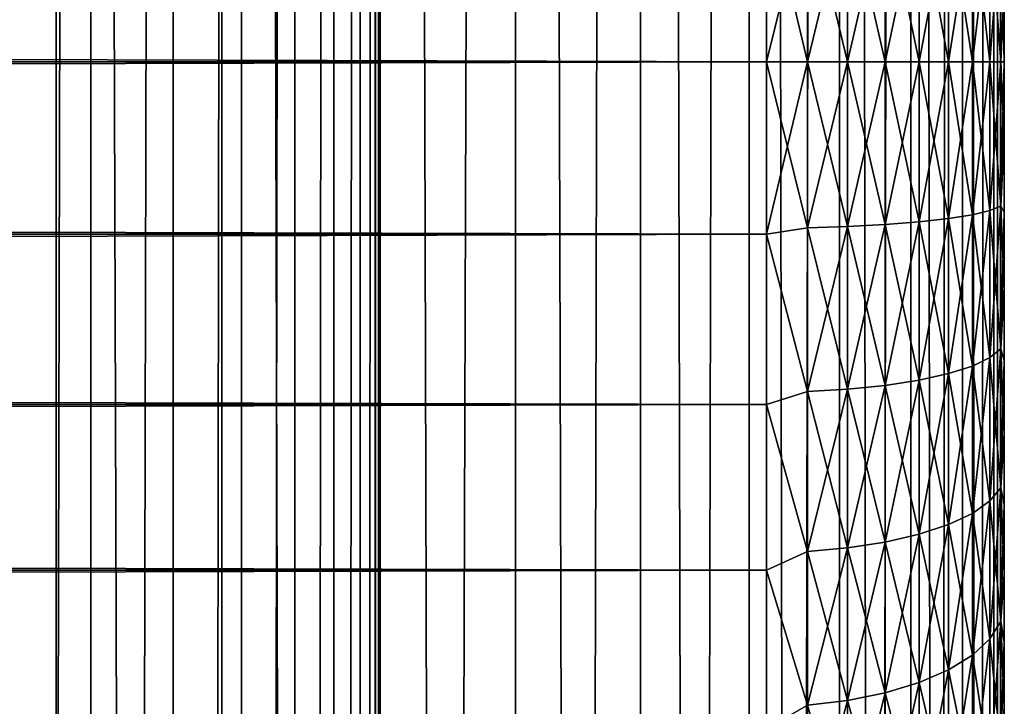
# Model space of a CAD drawing. Extents: x -265 to 265, y 0 to 427.
# Tile 228 of 256: x 257 to 265, y 267 to 273. Entities that reach past the tile are written whole.
import ezdxf

# ---------------------------------------------------------------- set-up
doc = ezdxf.new("R2010")
doc.units = 0
doc.header["$LTSCALE"] = 65.185185
for name, color, linetype in [('11', 7, 'CONTINUOUS'), ('12', 7, 'CONTINUOUS'), ('15', 7, 'CONTINUOUS'), ('16', 7, 'CONTINUOUS'), ('71', 7, 'CONTINUOUS'), ('72', 7, 'CONTINUOUS'), ('9', 7, 'CONTINUOUS')]:
    doc.layers.add(name, color=color, linetype=linetype)

msp = doc.modelspace()

# ---------------------------------------------------------------- linework, layer by layer
at = {"layer": '11', "color": 7, "linetype": 'CONTINUOUS'}
for points in [[(-263, 273.9512, 39.9155), (-263, 272.5, 40), (263, 273.9512, 39.9155), (-263, 273.9512, 39.9155)], [(263, 273.9512, 39.9155), (-263, 272.5, 40), (263, 272.5, 40), (263, 273.9512, 39.9155)], [(-263, 272.5, 15), (-263, 273.9512, 15.0845), (263, 272.5, 15), (-263, 272.5, 15)], [(263, 272.5, 15), (-263, 273.9512, 15.0845), (263, 273.9512, 15.0845), (263, 272.5, 15)]]:
    msp.add_3dface(points, dxfattribs=at)
at = {"layer": '12', "color": 7, "linetype": 'CONTINUOUS'}
for points in [[(263, 272.5, 40), (-263, 272.5, 40), (-263, 271.0488, 39.9155), (263, 272.5, 40)], [(-263, 272.5, 15), (263, 272.5, 15), (263, 271.0488, 15.0845), (-263, 272.5, 15)], [(-263, 271.0488, 15.0845), (-263, 272.5, 15), (263, 271.0488, 15.0845), (-263, 271.0488, 15.0845)], [(263, 272.5, 40), (-263, 271.0488, 39.9155), (263, 271.0488, 39.9155), (263, 272.5, 40)], [(-263, 269.6173, 15.3369), (-263, 271.0488, 15.0845), (263, 269.6173, 15.3369), (-263, 269.6173, 15.3369)], [(263, 269.6173, 15.3369), (-263, 271.0488, 15.0845), (263, 271.0488, 15.0845), (263, 269.6173, 15.3369)], [(-263, 271.0488, 39.9155), (-263, 269.6173, 39.6631), (263, 271.0488, 39.9155), (-263, 271.0488, 39.9155)], [(263, 271.0488, 39.9155), (-263, 269.6173, 39.6631), (263, 269.6173, 39.6631), (263, 271.0488, 39.9155)], [(-263, 268.2247, 15.7538), (-263, 269.6173, 15.3369), (263, 268.2247, 15.7538), (-263, 268.2247, 15.7538)], [(263, 268.2247, 15.7538), (-263, 269.6173, 15.3369), (263, 269.6173, 15.3369), (263, 268.2247, 15.7538)], [(-263, 269.6173, 39.6631), (-263, 268.2247, 39.2462), (263, 269.6173, 39.6631), (-263, 269.6173, 39.6631)], [(263, 269.6173, 39.6631), (-263, 268.2247, 39.2462), (263, 268.2247, 39.2462), (263, 269.6173, 39.6631)], [(-263, 266.89, 16.3296), (-263, 268.2247, 15.7538), (263, 266.89, 16.3296), (-263, 266.89, 16.3296)], [(263, 266.89, 16.3296), (-263, 268.2247, 15.7538), (263, 268.2247, 15.7538), (263, 266.89, 16.3296)], [(-263, 268.2247, 39.2462), (-263, 266.89, 38.6704), (263, 268.2247, 39.2462), (-263, 268.2247, 39.2462)], [(263, 268.2247, 39.2462), (-263, 266.89, 38.6704), (263, 266.89, 38.6704), (263, 268.2247, 39.2462)]]:
    msp.add_3dface(points, dxfattribs=at)
at = {"layer": '15', "color": 7, "linetype": 'CONTINUOUS'}
for points in [[(263, 272.5, 15), (263, 273.9512, 15.0845), (263.3449, 272.5, 15.03), (263, 272.5, 15)], [(263.3449, 272.5, 15.03), (263, 273.9512, 15.0845), (263.3449, 273.8962, 15.1084), (263.3449, 272.5, 15.03)], [(263, 273.9512, 39.9155), (263, 272.5, 40), (263.3449, 273.8962, 39.8916), (263, 273.9512, 39.9155)], [(263, 272.5, 40), (263.3449, 272.5, 39.97), (263.3449, 273.8962, 39.8916), (263, 272.5, 40)], [(263.6821, 272.5, 15.1199), (263.3449, 272.5, 15.03), (263.3449, 273.8962, 15.1084), (263.6821, 272.5, 15.1199)], [(263.6821, 273.8861, 15.1977), (263.6821, 272.5, 15.1199), (263.3449, 273.8962, 15.1084), (263.6821, 273.8861, 15.1977)], [(263.3449, 272.5, 39.97), (263.6821, 273.8861, 39.8023), (263.3449, 273.8962, 39.8916), (263.3449, 272.5, 39.97)], [(263.3449, 272.5, 39.97), (263.6821, 272.5, 39.8801), (263.6821, 273.8861, 39.8023), (263.3449, 272.5, 39.97)], [(263.9985, 272.5, 15.2671), (263.6821, 272.5, 15.1199), (263.6821, 273.8861, 15.1977), (263.9985, 272.5, 15.2671)], [(263.9985, 273.8697, 15.344), (263.9985, 272.5, 15.2671), (263.6821, 273.8861, 15.1977), (263.9985, 273.8697, 15.344)], [(263.6821, 272.5, 39.8801), (263.9985, 273.8697, 39.656), (263.6821, 273.8861, 39.8023), (263.6821, 272.5, 39.8801)], [(263.6821, 272.5, 39.8801), (263.9985, 272.5, 39.7329), (263.9985, 273.8697, 39.656), (263.6821, 272.5, 39.8801)], [(264.2845, 272.5, 15.467), (263.9985, 272.5, 15.2671), (263.9985, 273.8697, 15.344), (264.2845, 272.5, 15.467)], [(264.2845, 273.8473, 15.5427), (264.2845, 272.5, 15.467), (263.9985, 273.8697, 15.344), (264.2845, 273.8473, 15.5427)], [(263.9985, 272.5, 39.7329), (264.2845, 273.8473, 39.4573), (263.9985, 273.8697, 39.656), (263.9985, 272.5, 39.7329)], [(263.9985, 272.5, 39.7329), (264.2845, 272.5, 39.533), (264.2845, 273.8473, 39.4573), (263.9985, 272.5, 39.7329)], [(264.5314, 272.5, 15.7136), (264.2845, 272.5, 15.467), (264.2845, 273.8473, 15.5427), (264.5314, 272.5, 15.7136)], [(264.5314, 273.8197, 15.7877), (264.5314, 272.5, 15.7136), (264.2845, 273.8473, 15.5427), (264.5314, 273.8197, 15.7877)], [(264.2845, 272.5, 39.533), (264.5314, 273.8197, 39.2123), (264.2845, 273.8473, 39.4573), (264.2845, 272.5, 39.533)], [(264.2845, 272.5, 39.533), (264.5314, 272.5, 39.2864), (264.5314, 273.8197, 39.2123), (264.2845, 272.5, 39.533)], [(264.7317, 272.5, 15.9994), (264.5314, 272.5, 15.7136), (264.5314, 273.8197, 15.7877), (264.7317, 272.5, 15.9994)], [(264.7317, 273.7877, 16.0717), (264.7317, 272.5, 15.9994), (264.5314, 273.8197, 15.7877), (264.7317, 273.7877, 16.0717)], [(264.5314, 272.5, 39.2864), (264.7317, 273.7877, 38.9283), (264.5314, 273.8197, 39.2123), (264.5314, 272.5, 39.2864)], [(264.5314, 272.5, 39.2864), (264.7317, 272.5, 39.0006), (264.7317, 273.7877, 38.9283), (264.5314, 272.5, 39.2864)], [(264.8793, 272.5, 16.3156), (264.7317, 272.5, 15.9994), (264.7317, 273.7877, 16.0717), (264.8793, 272.5, 16.3156)], [(264.8793, 273.7523, 16.386), (264.8793, 272.5, 16.3156), (264.7317, 273.7877, 16.0717), (264.8793, 273.7523, 16.386)], [(264.7317, 272.5, 39.0006), (264.8793, 273.7523, 38.614), (264.7317, 273.7877, 38.9283), (264.7317, 272.5, 39.0006)], [(264.7317, 272.5, 39.0006), (264.8793, 272.5, 38.6844), (264.8793, 273.7523, 38.614), (264.7317, 272.5, 39.0006)], [(264.9696, 272.5, 16.6527), (264.8793, 272.5, 16.3156), (264.8793, 273.7523, 16.386), (264.9696, 272.5, 16.6527)], [(264.9696, 273.7145, 16.7209), (264.9696, 272.5, 16.6527), (264.8793, 273.7523, 16.386), (264.9696, 273.7145, 16.7209)], [(264.8793, 272.5, 38.6844), (264.9696, 273.7145, 38.2791), (264.8793, 273.7523, 38.614), (264.8793, 272.5, 38.6844)], [(264.8793, 272.5, 38.6844), (264.9696, 272.5, 38.3473), (264.9696, 273.7145, 38.2791), (264.8793, 272.5, 38.6844)], [(264.9696, 272.5, 38.3473), (265, 273.1339, 37.9808), (264.9696, 273.7145, 38.2791), (264.9696, 272.5, 38.3473)], [(265, 273.1339, 17.0192), (265, 272.5, 17), (264.9696, 273.7145, 16.7209), (265, 273.1339, 17.0192)], [(265, 272.5, 17), (264.9696, 272.5, 16.6527), (264.9696, 273.7145, 16.7209), (265, 272.5, 17)], [(265, 272.5, 38), (265, 273.1339, 37.9808), (264.9696, 272.5, 38.3473), (265, 272.5, 38)]]:
    msp.add_3dface(points, dxfattribs=at)
at = {"layer": '16', "color": 7, "linetype": 'CONTINUOUS'}
for points in [[(263, 271.0488, 15.0845), (263, 272.5, 15), (263.3449, 271.1038, 15.1084), (263, 271.0488, 15.0845)], [(263, 272.5, 15), (263.3449, 272.5, 15.03), (263.3449, 271.1038, 15.1084), (263, 272.5, 15)], [(263, 272.5, 40), (263, 271.0488, 39.9155), (263.3449, 272.5, 39.97), (263, 272.5, 40)], [(263, 271.0488, 39.9155), (263.3449, 271.1038, 39.8916), (263.3449, 272.5, 39.97), (263, 271.0488, 39.9155)], [(263.6821, 272.5, 15.1199), (263.6821, 271.1139, 15.1977), (263.3449, 272.5, 15.03), (263.6821, 272.5, 15.1199)], [(263.3449, 272.5, 15.03), (263.6821, 271.1139, 15.1977), (263.3449, 271.1038, 15.1084), (263.3449, 272.5, 15.03)], [(263.6821, 271.1139, 39.8023), (263.6821, 272.5, 39.8801), (263.3449, 271.1038, 39.8916), (263.6821, 271.1139, 39.8023)], [(263.3449, 271.1038, 39.8916), (263.6821, 272.5, 39.8801), (263.3449, 272.5, 39.97), (263.3449, 271.1038, 39.8916)], [(263.9985, 272.5, 15.2671), (263.9985, 271.1303, 15.344), (263.6821, 272.5, 15.1199), (263.9985, 272.5, 15.2671)], [(263.6821, 272.5, 15.1199), (263.9985, 271.1303, 15.344), (263.6821, 271.1139, 15.1977), (263.6821, 272.5, 15.1199)], [(263.9985, 271.1303, 39.656), (263.9985, 272.5, 39.7329), (263.6821, 271.1139, 39.8023), (263.9985, 271.1303, 39.656)], [(263.6821, 271.1139, 39.8023), (263.9985, 272.5, 39.7329), (263.6821, 272.5, 39.8801), (263.6821, 271.1139, 39.8023)], [(264.2845, 272.5, 15.467), (264.2845, 271.1527, 15.5427), (263.9985, 272.5, 15.2671), (264.2845, 272.5, 15.467)], [(263.9985, 272.5, 15.2671), (264.2845, 271.1527, 15.5427), (263.9985, 271.1303, 15.344), (263.9985, 272.5, 15.2671)], [(264.2845, 271.1527, 39.4573), (264.2845, 272.5, 39.533), (263.9985, 271.1303, 39.656), (264.2845, 271.1527, 39.4573)], [(263.9985, 271.1303, 39.656), (264.2845, 272.5, 39.533), (263.9985, 272.5, 39.7329), (263.9985, 271.1303, 39.656)], [(264.5314, 272.5, 15.7136), (264.5314, 271.1803, 15.7877), (264.2845, 272.5, 15.467), (264.5314, 272.5, 15.7136)], [(264.2845, 272.5, 15.467), (264.5314, 271.1803, 15.7877), (264.2845, 271.1527, 15.5427), (264.2845, 272.5, 15.467)], [(264.5314, 271.1803, 39.2123), (264.5314, 272.5, 39.2864), (264.2845, 271.1527, 39.4573), (264.5314, 271.1803, 39.2123)], [(264.2845, 271.1527, 39.4573), (264.5314, 272.5, 39.2864), (264.2845, 272.5, 39.533), (264.2845, 271.1527, 39.4573)], [(264.7317, 272.5, 15.9994), (264.7317, 271.2123, 16.0717), (264.5314, 272.5, 15.7136), (264.7317, 272.5, 15.9994)], [(264.5314, 272.5, 15.7136), (264.7317, 271.2123, 16.0717), (264.5314, 271.1803, 15.7877), (264.5314, 272.5, 15.7136)], [(264.7317, 271.2123, 38.9283), (264.7317, 272.5, 39.0006), (264.5314, 271.1803, 39.2123), (264.7317, 271.2123, 38.9283)], [(264.5314, 271.1803, 39.2123), (264.7317, 272.5, 39.0006), (264.5314, 272.5, 39.2864), (264.5314, 271.1803, 39.2123)], [(264.8793, 272.5, 16.3156), (264.8793, 271.2477, 16.386), (264.7317, 272.5, 15.9994), (264.8793, 272.5, 16.3156)], [(264.7317, 272.5, 15.9994), (264.8793, 271.2477, 16.386), (264.7317, 271.2123, 16.0717), (264.7317, 272.5, 15.9994)], [(264.8793, 271.2477, 38.614), (264.8793, 272.5, 38.6844), (264.7317, 271.2123, 38.9283), (264.8793, 271.2477, 38.614)], [(264.7317, 271.2123, 38.9283), (264.8793, 272.5, 38.6844), (264.7317, 272.5, 39.0006), (264.7317, 271.2123, 38.9283)], [(264.9696, 272.5, 16.6527), (264.9696, 271.2855, 16.7209), (264.8793, 272.5, 16.3156), (264.9696, 272.5, 16.6527)], [(264.8793, 272.5, 16.3156), (264.9696, 271.2855, 16.7209), (264.8793, 271.2477, 16.386), (264.8793, 272.5, 16.3156)], [(264.9696, 271.2855, 38.2791), (264.9696, 272.5, 38.3473), (264.8793, 271.2477, 38.614), (264.9696, 271.2855, 38.2791)], [(264.8793, 271.2477, 38.614), (264.9696, 272.5, 38.3473), (264.8793, 272.5, 38.6844), (264.8793, 271.2477, 38.614)], [(265, 271.8661, 37.9808), (265, 272.5, 38), (264.9696, 271.2855, 38.2791), (265, 271.8661, 37.9808)], [(264.9696, 271.2855, 38.2791), (265, 272.5, 38), (264.9696, 272.5, 38.3473), (264.9696, 271.2855, 38.2791)], [(265, 272.5, 17), (265, 271.8661, 17.0192), (264.9696, 272.5, 16.6527), (265, 272.5, 17)], [(264.9696, 272.5, 16.6527), (265, 271.8661, 17.0192), (264.9696, 271.2855, 16.7209), (264.9696, 272.5, 16.6527)], [(265, 271.8661, 17.0192), (265, 271.2345, 17.0765), (264.9696, 271.2855, 16.7209), (265, 271.8661, 17.0192)], [(265, 271.2345, 37.9235), (265, 271.8661, 37.9808), (264.9696, 271.2855, 38.2791), (265, 271.2345, 37.9235)], [(264.7317, 271.2123, 16.0717), (264.7317, 269.9409, 16.2877), (264.5314, 271.1803, 15.7877), (264.7317, 271.2123, 16.0717)], [(264.7317, 269.9409, 38.7123), (264.7317, 271.2123, 38.9283), (264.5314, 269.8773, 38.9909), (264.7317, 269.9409, 38.7123)], [(264.5314, 269.8773, 38.9909), (264.7317, 271.2123, 38.9283), (264.5314, 271.1803, 39.2123), (264.5314, 269.8773, 38.9909)], [(264.8793, 271.2477, 16.386), (264.8793, 270.0112, 16.596), (264.7317, 271.2123, 16.0717), (264.8793, 271.2477, 16.386)], [(264.8793, 270.0112, 38.404), (264.8793, 271.2477, 38.614), (264.7317, 269.9409, 38.7123), (264.8793, 270.0112, 38.404)], [(264.7317, 269.9409, 38.7123), (264.8793, 271.2477, 38.614), (264.7317, 271.2123, 38.9283), (264.7317, 269.9409, 38.7123)], [(264.7317, 271.2123, 16.0717), (264.8793, 270.0112, 16.596), (264.7317, 269.9409, 16.2877), (264.7317, 271.2123, 16.0717)], [(264.9696, 271.2855, 16.7209), (264.9696, 270.0862, 16.9247), (264.8793, 271.2477, 16.386), (264.9696, 271.2855, 16.7209)], [(264.9696, 270.0862, 38.0753), (264.9696, 271.2855, 38.2791), (264.8793, 270.0112, 38.404), (264.9696, 270.0862, 38.0753)], [(264.8793, 270.0112, 38.404), (264.9696, 271.2855, 38.2791), (264.8793, 271.2477, 38.614), (264.8793, 270.0112, 38.404)], [(264.8793, 271.2477, 16.386), (264.9696, 270.0862, 16.9247), (264.8793, 270.0112, 16.596), (264.8793, 271.2477, 16.386)], [(265, 271.2345, 17.0765), (265, 270.6074, 17.172), (264.9696, 271.2855, 16.7209), (265, 271.2345, 17.0765)], [(264.9696, 271.2855, 16.7209), (265, 270.6074, 17.172), (264.9696, 270.0862, 16.9247), (264.9696, 271.2855, 16.7209)], [(264.9696, 270.0862, 38.0753), (265, 271.2345, 37.9235), (264.9696, 271.2855, 38.2791), (264.9696, 270.0862, 38.0753)], [(265, 270.6074, 37.828), (265, 271.2345, 37.9235), (264.9696, 270.0862, 38.0753), (265, 270.6074, 37.828)], [(263.9985, 271.1303, 15.344), (263.9985, 269.7779, 15.5738), (263.6821, 271.1139, 15.1977), (263.9985, 271.1303, 15.344)], [(263.9985, 269.7779, 39.4262), (263.9985, 271.1303, 39.656), (263.6821, 269.7452, 39.5697), (263.9985, 269.7779, 39.4262)], [(263.6821, 269.7452, 39.5697), (263.9985, 271.1303, 39.656), (263.6821, 271.1139, 39.8023), (263.6821, 269.7452, 39.5697)], [(264.2845, 271.1527, 15.5427), (264.2845, 269.8224, 15.7687), (263.9985, 271.1303, 15.344), (264.2845, 271.1527, 15.5427)], [(264.2845, 269.8224, 39.2313), (264.2845, 271.1527, 39.4573), (263.9985, 269.7779, 39.4262), (264.2845, 269.8224, 39.2313)], [(263.9985, 269.7779, 39.4262), (264.2845, 271.1527, 39.4573), (263.9985, 271.1303, 39.656), (263.9985, 269.7779, 39.4262)], [(263.9985, 271.1303, 15.344), (264.2845, 269.8224, 15.7687), (263.9985, 269.7779, 15.5738), (263.9985, 271.1303, 15.344)], [(264.5314, 271.1803, 15.7877), (264.5314, 269.8773, 16.0091), (264.2845, 271.1527, 15.5427), (264.5314, 271.1803, 15.7877)], [(264.5314, 269.8773, 38.9909), (264.5314, 271.1803, 39.2123), (264.2845, 269.8224, 39.2313), (264.5314, 269.8773, 38.9909)], [(264.2845, 269.8224, 39.2313), (264.5314, 271.1803, 39.2123), (264.2845, 271.1527, 39.4573), (264.2845, 269.8224, 39.2313)], [(264.2845, 271.1527, 15.5427), (264.5314, 269.8773, 16.0091), (264.2845, 269.8224, 15.7687), (264.2845, 271.1527, 15.5427)], [(264.5314, 271.1803, 15.7877), (264.7317, 269.9409, 16.2877), (264.5314, 269.8773, 16.0091), (264.5314, 271.1803, 15.7877)], [(263, 271.0488, 39.9155), (263.3449, 269.7252, 39.6574), (263.3449, 271.1038, 39.8916), (263, 271.0488, 39.9155)], [(263, 271.0488, 15.0845), (263.3449, 271.1038, 15.1084), (263.3449, 269.7252, 15.3426), (263, 271.0488, 15.0845)], [(263, 271.0488, 39.9155), (263, 269.6173, 39.6631), (263.3449, 269.7252, 39.6574), (263, 271.0488, 39.9155)], [(263, 269.6173, 15.3369), (263, 271.0488, 15.0845), (263.3449, 269.7252, 15.3426), (263, 269.6173, 15.3369)], [(263.6821, 271.1139, 15.1977), (263.6821, 269.7452, 15.4303), (263.3449, 271.1038, 15.1084), (263.6821, 271.1139, 15.1977)], [(263.6821, 269.7452, 39.5697), (263.6821, 271.1139, 39.8023), (263.3449, 269.7252, 39.6574), (263.6821, 269.7452, 39.5697)], [(263.3449, 269.7252, 39.6574), (263.6821, 271.1139, 39.8023), (263.3449, 271.1038, 39.8916), (263.3449, 269.7252, 39.6574)], [(263.3449, 271.1038, 15.1084), (263.6821, 269.7452, 15.4303), (263.3449, 269.7252, 15.3426), (263.3449, 271.1038, 15.1084)], [(263.6821, 271.1139, 15.1977), (263.9985, 269.7779, 15.5738), (263.6821, 269.7452, 15.4303), (263.6821, 271.1139, 15.1977)], [(265, 270.6074, 17.172), (265, 269.9873, 17.3051), (264.9696, 270.0862, 16.9247), (265, 270.6074, 17.172)], [(265, 269.9873, 37.6949), (265, 270.6074, 37.828), (264.9696, 270.0862, 38.0753), (265, 269.9873, 37.6949)], [(264.9696, 270.0862, 16.9247), (264.9696, 268.9174, 17.2614), (264.8793, 270.0112, 16.596), (264.9696, 270.0862, 16.9247)], [(264.9696, 268.9174, 37.7386), (264.9696, 270.0862, 38.0753), (264.8793, 268.806, 38.0567), (264.9696, 268.9174, 37.7386)], [(264.8793, 268.806, 38.0567), (264.9696, 270.0862, 38.0753), (264.8793, 270.0112, 38.404), (264.8793, 268.806, 38.0567)], [(265, 269.9873, 17.3051), (265, 269.3763, 17.4754), (264.9696, 270.0862, 16.9247), (265, 269.9873, 17.3051)], [(264.9696, 270.0862, 16.9247), (265, 269.3763, 17.4754), (264.9696, 268.9174, 17.2614), (264.9696, 270.0862, 16.9247)], [(264.9696, 268.9174, 37.7386), (265, 269.9873, 37.6949), (264.9696, 270.0862, 38.0753), (264.9696, 268.9174, 37.7386)], [(264.8793, 270.0112, 16.596), (264.8793, 268.806, 16.9433), (264.7317, 269.9409, 16.2877), (264.8793, 270.0112, 16.596)], [(264.8793, 268.806, 38.0567), (264.8793, 270.0112, 38.404), (264.7317, 268.7016, 38.3552), (264.8793, 268.806, 38.0567)], [(264.7317, 268.7016, 38.3552), (264.8793, 270.0112, 38.404), (264.7317, 269.9409, 38.7123), (264.7317, 268.7016, 38.3552)], [(264.8793, 270.0112, 16.596), (264.9696, 268.9174, 17.2614), (264.8793, 268.806, 16.9433), (264.8793, 270.0112, 16.596)], [(265, 269.3763, 37.5246), (265, 269.9873, 37.6949), (264.9696, 268.9174, 37.7386), (265, 269.3763, 37.5246)], [(264.7317, 269.9409, 16.2877), (264.7317, 268.7016, 16.6448), (264.5314, 269.8773, 16.0091), (264.7317, 269.9409, 16.2877)], [(264.7317, 268.7016, 38.3552), (264.7317, 269.9409, 38.7123), (264.5314, 268.6072, 38.625), (264.7317, 268.7016, 38.3552)], [(264.5314, 268.6072, 38.625), (264.7317, 269.9409, 38.7123), (264.5314, 269.8773, 38.9909), (264.5314, 268.6072, 38.625)], [(264.7317, 269.9409, 16.2877), (264.8793, 268.806, 16.9433), (264.7317, 268.7016, 16.6448), (264.7317, 269.9409, 16.2877)], [(264.2845, 269.8224, 15.7687), (264.2845, 268.5258, 16.1423), (263.9985, 269.7779, 15.5738), (264.2845, 269.8224, 15.7687)], [(264.2845, 268.5258, 38.8577), (264.2845, 269.8224, 39.2313), (263.9985, 268.4597, 39.0465), (264.2845, 268.5258, 38.8577)], [(263.9985, 268.4597, 39.0465), (264.2845, 269.8224, 39.2313), (263.9985, 269.7779, 39.4262), (263.9985, 268.4597, 39.0465)], [(264.5314, 269.8773, 16.0091), (264.5314, 268.6072, 16.375), (264.2845, 269.8224, 15.7687), (264.5314, 269.8773, 16.0091)], [(264.5314, 268.6072, 38.625), (264.5314, 269.8773, 38.9909), (264.2845, 268.5258, 38.8577), (264.5314, 268.6072, 38.625)], [(264.2845, 268.5258, 38.8577), (264.5314, 269.8773, 38.9909), (264.2845, 269.8224, 39.2313), (264.2845, 268.5258, 38.8577)], [(264.2845, 269.8224, 15.7687), (264.5314, 268.6072, 16.375), (264.2845, 268.5258, 16.1423), (264.2845, 269.8224, 15.7687)], [(264.5314, 269.8773, 16.0091), (264.7317, 268.7016, 16.6448), (264.5314, 268.6072, 16.375), (264.5314, 269.8773, 16.0091)], [(263, 269.6173, 39.6631), (263.3449, 268.3814, 39.2703), (263.3449, 269.7252, 39.6574), (263, 269.6173, 39.6631)], [(263, 269.6173, 15.3369), (263.3449, 269.7252, 15.3426), (263.3449, 268.3814, 15.7297), (263, 269.6173, 15.3369)], [(263.6821, 269.7452, 15.4303), (263.6821, 268.4111, 15.8146), (263.3449, 269.7252, 15.3426), (263.6821, 269.7452, 15.4303)], [(263.6821, 268.4111, 39.1854), (263.6821, 269.7452, 39.5697), (263.3449, 268.3814, 39.2703), (263.6821, 268.4111, 39.1854)], [(263.3449, 268.3814, 39.2703), (263.6821, 269.7452, 39.5697), (263.3449, 269.7252, 39.6574), (263.3449, 268.3814, 39.2703)], [(263.3449, 269.7252, 15.3426), (263.6821, 268.4111, 15.8146), (263.3449, 268.3814, 15.7297), (263.3449, 269.7252, 15.3426)], [(263.9985, 269.7779, 15.5738), (263.9985, 268.4597, 15.9535), (263.6821, 269.7452, 15.4303), (263.9985, 269.7779, 15.5738)], [(263.9985, 268.4597, 39.0465), (263.9985, 269.7779, 39.4262), (263.6821, 268.4111, 39.1854), (263.9985, 268.4597, 39.0465)], [(263.6821, 268.4111, 39.1854), (263.9985, 269.7779, 39.4262), (263.6821, 269.7452, 39.5697), (263.6821, 268.4111, 39.1854)], [(263.6821, 269.7452, 15.4303), (263.9985, 268.4597, 15.9535), (263.6821, 268.4111, 15.8146), (263.6821, 269.7452, 15.4303)], [(263.9985, 269.7779, 15.5738), (264.2845, 268.5258, 16.1423), (263.9985, 268.4597, 15.9535), (263.9985, 269.7779, 15.5738)], [(263, 269.6173, 39.6631), (263, 268.2247, 39.2462), (263.3449, 268.3814, 39.2703), (263, 269.6173, 39.6631)], [(263, 268.2247, 15.7538), (263, 269.6173, 15.3369), (263.3449, 268.3814, 15.7297), (263, 268.2247, 15.7538)], [(265, 269.3763, 17.4754), (265, 268.7767, 17.6823), (264.9696, 268.9174, 17.2614), (265, 269.3763, 17.4754)], [(265, 268.7767, 37.3177), (265, 269.3763, 37.5246), (264.9696, 268.9174, 37.7386), (265, 268.7767, 37.3177)], [(264.9696, 268.9174, 17.2614), (264.9696, 267.7935, 17.7269), (264.8793, 268.806, 16.9433), (264.9696, 268.9174, 17.2614)], [(264.9696, 267.7935, 37.2731), (264.9696, 268.9174, 37.7386), (264.8793, 267.6473, 37.5768), (264.9696, 267.7935, 37.2731)], [(264.8793, 267.6473, 37.5768), (264.9696, 268.9174, 37.7386), (264.8793, 268.806, 38.0567), (264.8793, 267.6473, 37.5768)], [(265, 268.7767, 17.6823), (265, 268.1907, 17.925), (264.9696, 268.9174, 17.2614), (265, 268.7767, 17.6823)], [(264.9696, 268.9174, 17.2614), (265, 268.1907, 17.925), (264.9696, 267.7935, 17.7269), (264.9696, 268.9174, 17.2614)], [(264.9696, 267.7935, 37.2731), (265, 268.7767, 37.3177), (264.9696, 268.9174, 37.7386), (264.9696, 267.7935, 37.2731)], [(264.8793, 268.806, 16.9433), (264.8793, 267.6473, 17.4232), (264.7317, 268.7016, 16.6448), (264.8793, 268.806, 16.9433)], [(264.8793, 267.6473, 37.5768), (264.8793, 268.806, 38.0567), (264.7317, 267.5101, 37.8617), (264.8793, 267.6473, 37.5768)], [(264.7317, 267.5101, 37.8617), (264.8793, 268.806, 38.0567), (264.7317, 268.7016, 38.3552), (264.7317, 267.5101, 37.8617)], [(264.8793, 268.806, 16.9433), (264.9696, 267.7935, 17.7269), (264.8793, 267.6473, 17.4232), (264.8793, 268.806, 16.9433)], [(265, 268.1907, 37.075), (265, 268.7767, 37.3177), (264.9696, 267.7935, 37.2731), (265, 268.1907, 37.075)], [(264.7317, 268.7016, 16.6448), (264.7317, 267.5101, 17.1383), (264.5314, 268.6072, 16.375), (264.7317, 268.7016, 16.6448)], [(264.7317, 267.5101, 37.8617), (264.7317, 268.7016, 38.3552), (264.5314, 267.3861, 38.1192), (264.7317, 267.5101, 37.8617)], [(264.5314, 267.3861, 38.1192), (264.7317, 268.7016, 38.3552), (264.5314, 268.6072, 38.625), (264.5314, 267.3861, 38.1192)], [(264.7317, 268.7016, 16.6448), (264.8793, 267.6473, 17.4232), (264.7317, 267.5101, 17.1383), (264.7317, 268.7016, 16.6448)], [(264.5314, 268.6072, 16.375), (264.5314, 267.3861, 16.8808), (264.2845, 268.5258, 16.1423), (264.5314, 268.6072, 16.375)], [(264.5314, 267.3861, 38.1192), (264.5314, 268.6072, 38.625), (264.2845, 267.2791, 38.3413), (264.5314, 267.3861, 38.1192)], [(264.2845, 267.2791, 38.3413), (264.5314, 268.6072, 38.625), (264.2845, 268.5258, 38.8577), (264.2845, 267.2791, 38.3413)], [(264.5314, 268.6072, 16.375), (264.7317, 267.5101, 17.1383), (264.5314, 267.3861, 16.8808), (264.5314, 268.6072, 16.375)], [(264.2845, 268.5258, 16.1423), (264.2845, 267.2791, 16.6587), (263.9985, 268.4597, 15.9535), (264.2845, 268.5258, 16.1423)], [(264.2845, 267.2791, 38.3413), (264.2845, 268.5258, 38.8577), (263.9985, 267.1923, 38.5215), (264.2845, 267.2791, 38.3413)], [(263.9985, 267.1923, 38.5215), (264.2845, 268.5258, 38.8577), (263.9985, 268.4597, 39.0465), (263.9985, 267.1923, 38.5215)], [(264.2845, 268.5258, 16.1423), (264.5314, 267.3861, 16.8808), (264.2845, 267.2791, 16.6587), (264.2845, 268.5258, 16.1423)], [(263.6821, 268.4111, 15.8146), (263.6821, 267.1285, 16.3459), (263.3449, 268.3814, 15.7297), (263.6821, 268.4111, 15.8146)], [(263.6821, 267.1285, 38.6541), (263.6821, 268.4111, 39.1854), (263.3449, 267.0895, 38.7351), (263.6821, 267.1285, 38.6541)], [(263.3449, 267.0895, 38.7351), (263.6821, 268.4111, 39.1854), (263.3449, 268.3814, 39.2703), (263.3449, 267.0895, 38.7351)], [(263.9985, 268.4597, 15.9535), (263.9985, 267.1923, 16.4785), (263.6821, 268.4111, 15.8146), (263.9985, 268.4597, 15.9535)], [(263.9985, 267.1923, 38.5215), (263.9985, 268.4597, 39.0465), (263.6821, 267.1285, 38.6541), (263.9985, 267.1923, 38.5215)], [(263.6821, 267.1285, 38.6541), (263.9985, 268.4597, 39.0465), (263.6821, 268.4111, 39.1854), (263.6821, 267.1285, 38.6541)], [(263.6821, 268.4111, 15.8146), (263.9985, 267.1923, 16.4785), (263.6821, 267.1285, 16.3459), (263.6821, 268.4111, 15.8146)], [(263.9985, 268.4597, 15.9535), (264.2845, 267.2791, 16.6587), (263.9985, 267.1923, 16.4785), (263.9985, 268.4597, 15.9535)], [(263, 268.2247, 39.2462), (263.3449, 267.0895, 38.7351), (263.3449, 268.3814, 39.2703), (263, 268.2247, 39.2462)], [(263, 268.2247, 15.7538), (263.3449, 268.3814, 15.7297), (263.3449, 267.0895, 16.2649), (263, 268.2247, 15.7538)], [(263.3449, 268.3814, 15.7297), (263.6821, 267.1285, 16.3459), (263.3449, 267.0895, 16.2649), (263.3449, 268.3814, 15.7297)], [(263, 268.2247, 39.2462), (263, 266.89, 38.6704), (263.3449, 267.0895, 38.7351), (263, 268.2247, 39.2462)], [(263, 266.89, 16.3296), (263, 268.2247, 15.7538), (263.3449, 267.0895, 16.2649), (263, 266.89, 16.3296)], [(265, 268.1907, 17.925), (265, 267.6205, 18.2027), (264.9696, 267.7935, 17.7269), (265, 268.1907, 17.925)], [(265, 267.6205, 36.7973), (265, 268.1907, 37.075), (264.9696, 267.7935, 37.2731), (265, 267.6205, 36.7973)], [(264.9696, 267.7935, 17.7269), (264.9696, 266.7289, 18.3153), (264.8793, 267.6473, 17.4232), (264.9696, 267.7935, 17.7269)], [(264.9696, 266.7289, 36.6847), (264.9696, 267.7935, 37.2731), (264.8793, 266.5496, 36.9701), (264.9696, 266.7289, 36.6847)], [(264.8793, 266.5496, 36.9701), (264.9696, 267.7935, 37.2731), (264.8793, 267.6473, 37.5768), (264.8793, 266.5496, 36.9701)], [(265, 267.6205, 18.2027), (265, 267.068, 18.5143), (264.9696, 267.7935, 17.7269), (265, 267.6205, 18.2027)], [(264.9696, 267.7935, 17.7269), (265, 267.068, 18.5143), (264.9696, 266.7289, 18.3153), (264.9696, 267.7935, 17.7269)], [(264.9696, 266.7289, 36.6847), (265, 267.6205, 36.7973), (264.9696, 267.7935, 37.2731), (264.9696, 266.7289, 36.6847)], [(264.8793, 267.6473, 17.4232), (264.8793, 266.5496, 18.0299), (264.7317, 267.5101, 17.1383), (264.8793, 267.6473, 17.4232)], [(264.8793, 266.5496, 36.9701), (264.8793, 267.6473, 37.5768), (264.7317, 266.3813, 37.2378), (264.8793, 266.5496, 36.9701)], [(264.7317, 266.3813, 37.2378), (264.8793, 267.6473, 37.5768), (264.7317, 267.5101, 37.8617), (264.7317, 266.3813, 37.2378)], [(264.8793, 267.6473, 17.4232), (264.9696, 266.7289, 18.3153), (264.8793, 266.5496, 18.0299), (264.8793, 267.6473, 17.4232)], [(265, 267.068, 36.4857), (265, 267.6205, 36.7973), (264.9696, 266.7289, 36.6847), (265, 267.068, 36.4857)], [(264.7317, 267.5101, 17.1383), (264.7317, 266.3813, 17.7622), (264.5314, 267.3861, 16.8808), (264.7317, 267.5101, 17.1383)], [(264.7317, 266.3813, 37.2378), (264.7317, 267.5101, 37.8617), (264.5314, 266.2293, 37.4798), (264.7317, 266.3813, 37.2378)], [(264.5314, 266.2293, 37.4798), (264.7317, 267.5101, 37.8617), (264.5314, 267.3861, 38.1192), (264.5314, 266.2293, 37.4798)], [(264.7317, 267.5101, 17.1383), (264.8793, 266.5496, 18.0299), (264.7317, 266.3813, 17.7622), (264.7317, 267.5101, 17.1383)], [(264.5314, 267.3861, 16.8808), (264.5314, 266.2293, 17.5202), (264.2845, 267.2791, 16.6587), (264.5314, 267.3861, 16.8808)], [(264.5314, 266.2293, 37.4798), (264.5314, 267.3861, 38.1192), (264.2845, 266.0981, 37.6886), (264.5314, 266.2293, 37.4798)], [(264.2845, 266.0981, 37.6886), (264.5314, 267.3861, 38.1192), (264.2845, 267.2791, 38.3413), (264.2845, 266.0981, 37.6886)], [(264.5314, 267.3861, 16.8808), (264.7317, 266.3813, 17.7622), (264.5314, 266.2293, 17.5202), (264.5314, 267.3861, 16.8808)], [(264.2845, 267.2791, 16.6587), (264.2845, 266.0981, 17.3114), (263.9985, 267.1923, 16.4785), (264.2845, 267.2791, 16.6587)], [(264.2845, 266.0981, 37.6886), (264.2845, 267.2791, 38.3413), (263.9985, 265.9917, 37.8579), (264.2845, 266.0981, 37.6886)], [(263.9985, 265.9917, 37.8579), (264.2845, 267.2791, 38.3413), (263.9985, 267.1923, 38.5215), (263.9985, 265.9917, 37.8579)], [(264.2845, 267.2791, 16.6587), (264.5314, 266.2293, 17.5202), (264.2845, 266.0981, 17.3114), (264.2845, 267.2791, 16.6587)], [(263.9985, 267.1923, 16.4785), (263.9985, 265.9917, 17.1421), (263.6821, 267.1285, 16.3459), (263.9985, 267.1923, 16.4785)], [(263.9985, 265.9917, 37.8579), (263.9985, 267.1923, 38.5215), (263.6821, 265.9134, 37.9825), (263.9985, 265.9917, 37.8579)], [(263.6821, 265.9134, 37.9825), (263.9985, 267.1923, 38.5215), (263.6821, 267.1285, 38.6541), (263.6821, 265.9134, 37.9825)], [(263.9985, 267.1923, 16.4785), (264.2845, 266.0981, 17.3114), (263.9985, 265.9917, 17.1421), (263.9985, 267.1923, 16.4785)], [(263, 266.89, 38.6704), (263.3449, 265.8655, 38.0587), (263.3449, 267.0895, 38.7351), (263, 266.89, 38.6704)], [(263, 266.89, 16.3296), (263.3449, 267.0895, 16.2649), (263.3449, 265.8655, 16.9413), (263, 266.89, 16.3296)], [(263.6821, 267.1285, 16.3459), (263.6821, 265.9134, 17.0175), (263.3449, 267.0895, 16.2649), (263.6821, 267.1285, 16.3459)], [(263.6821, 265.9134, 37.9825), (263.6821, 267.1285, 38.6541), (263.3449, 265.8655, 38.0587), (263.6821, 265.9134, 37.9825)], [(263.3449, 265.8655, 38.0587), (263.6821, 267.1285, 38.6541), (263.3449, 267.0895, 38.7351), (263.3449, 265.8655, 38.0587)], [(263.3449, 267.0895, 16.2649), (263.6821, 265.9134, 17.0175), (263.3449, 265.8655, 16.9413), (263.3449, 267.0895, 16.2649)], [(263.6821, 267.1285, 16.3459), (263.9985, 265.9917, 17.1421), (263.6821, 265.9134, 17.0175), (263.6821, 267.1285, 16.3459)]]:
    msp.add_3dface(points, dxfattribs=at)
at = {"layer": '71', "color": 7, "linetype": 'CONTINUOUS'}
for points in [[(255.5521, 1, 13.9347), (257.0261, 1, 13.2527), (255.5521, 419, 13.9347), (255.5521, 1, 13.9347)], [(255.5521, 419, 13.9347), (257.0261, 1, 13.2527), (257.0261, 419, 13.2527), (255.5521, 419, 13.9347)], [(257.0261, 1, 13.2527), (258.4178, 1, 12.4153), (257.0261, 419, 13.2527), (257.0261, 1, 13.2527)], [(257.0261, 419, 13.2527), (258.4178, 1, 12.4153), (258.4178, 419, 12.4153), (257.0261, 419, 13.2527)], [(258.4178, 1, 12.4153), (259.7108, 1, 11.4324), (258.4178, 419, 12.4153), (258.4178, 1, 12.4153)], [(258.4178, 419, 12.4153), (259.7108, 1, 11.4324), (259.7108, 419, 11.4324), (258.4178, 419, 12.4153)], [(259.7108, 1, 11.4324), (260.8899, 1, 10.3155), (259.7108, 419, 11.4324), (259.7108, 1, 11.4324)], [(259.7108, 419, 11.4324), (260.8899, 1, 10.3155), (260.8899, 419, 10.3155), (259.7108, 419, 11.4324)], [(260.8899, 1, 10.3155), (261.9414, 1, 9.0776), (260.8899, 419, 10.3155), (260.8899, 1, 10.3155)], [(260.8899, 419, 10.3155), (261.9414, 1, 9.0776), (261.9414, 419, 9.0776), (260.8899, 419, 10.3155)], [(261.9414, 1, 9.0776), (262.8529, 1, 7.7333), (261.9414, 419, 9.0776), (261.9414, 1, 9.0776)], [(261.9414, 419, 9.0776), (262.8529, 1, 7.7333), (262.8529, 419, 7.7333), (261.9414, 419, 9.0776)], [(262.8529, 1, 7.7333), (263.6136, 1, 6.2983), (262.8529, 419, 7.7333), (262.8529, 1, 7.7333)], [(262.8529, 419, 7.7333), (263.6136, 1, 6.2983), (263.6136, 419, 6.2983), (262.8529, 419, 7.7333)], [(263.6136, 1, 6.2983), (264.2148, 1, 4.7895), (263.6136, 419, 6.2983), (263.6136, 1, 6.2983)], [(263.6136, 419, 6.2983), (264.2148, 1, 4.7895), (264.2148, 419, 4.7895), (263.6136, 419, 6.2983)], [(264.2148, 1, 4.7895), (264.6493, 1, 3.2246), (264.2148, 419, 4.7895), (264.2148, 1, 4.7895)], [(264.2148, 419, 4.7895), (264.6493, 1, 3.2246), (264.6493, 419, 3.2246), (264.2148, 419, 4.7895)], [(264.6493, 1, 3.2246), (264.9121, 1, 1.6218), (264.6493, 419, 3.2246), (264.6493, 1, 3.2246)], [(264.6493, 419, 3.2246), (264.9121, 1, 1.6218), (264.9121, 419, 1.6218), (264.6493, 419, 3.2246)], [(264.9121, 1, 1.6218), (265, 1), (264.9121, 419, 1.6218), (264.9121, 1, 1.6218)], [(264.9121, 419, 1.6218), (265, 1), (265, 419), (264.9121, 419, 1.6218)]]:
    msp.add_3dface(points, dxfattribs=at)
at = {"layer": '72', "color": 7, "linetype": 'CONTINUOUS'}
for points in [[(260.8899, 419, -10.3155), (260.8899, 1, -10.3155), (259.75, 20, -11.399), (260.8899, 419, -10.3155)], [(259.75, 400, -11.399), (260.8899, 419, -10.3155), (259.75, 20, -11.399), (259.75, 400, -11.399)], [(261.9414, 1, -9.0776), (260.8899, 1, -10.3155), (261.9414, 419, -9.0776), (261.9414, 1, -9.0776)], [(261.9414, 419, -9.0776), (260.8899, 1, -10.3155), (260.8899, 419, -10.3155), (261.9414, 419, -9.0776)], [(262.8529, 1, -7.7333), (261.9414, 1, -9.0776), (262.8529, 419, -7.7333), (262.8529, 1, -7.7333)], [(262.8529, 419, -7.7333), (261.9414, 1, -9.0776), (261.9414, 419, -9.0776), (262.8529, 419, -7.7333)], [(263.6136, 1, -6.2983), (262.8529, 1, -7.7333), (263.6136, 419, -6.2983), (263.6136, 1, -6.2983)], [(263.6136, 419, -6.2983), (262.8529, 1, -7.7333), (262.8529, 419, -7.7333), (263.6136, 419, -6.2983)], [(264.2148, 1, -4.7895), (263.6136, 1, -6.2983), (264.2148, 419, -4.7895), (264.2148, 1, -4.7895)], [(264.2148, 419, -4.7895), (263.6136, 1, -6.2983), (263.6136, 419, -6.2983), (264.2148, 419, -4.7895)], [(264.6493, 1, -3.2246), (264.2148, 1, -4.7895), (264.6493, 419, -3.2246), (264.6493, 1, -3.2246)], [(264.6493, 419, -3.2246), (264.2148, 1, -4.7895), (264.2148, 419, -4.7895), (264.6493, 419, -3.2246)], [(264.9121, 1, -1.6218), (264.6493, 1, -3.2246), (264.9121, 419, -1.6218), (264.9121, 1, -1.6218)], [(264.9121, 419, -1.6218), (264.6493, 1, -3.2246), (264.6493, 419, -3.2246), (264.9121, 419, -1.6218)], [(265, 419), (265, 1), (264.9121, 1, -1.6218), (265, 419)], [(265, 419), (264.9121, 1, -1.6218), (264.9121, 419, -1.6218), (265, 419)], [(259.7088, 399.1048, -11.4341), (259.75, 400, -11.399), (259.7088, 20.8952, -11.4341), (259.7088, 399.1048, -11.4341)], [(259.7088, 20.8952, -11.4341), (259.75, 400, -11.399), (259.75, 20, -11.399), (259.7088, 20.8952, -11.4341)], [(259.5822, 398.199, -11.5404), (259.7088, 399.1048, -11.4341), (259.5822, 21.801, -11.5404), (259.5822, 398.199, -11.5404)], [(259.5822, 21.801, -11.5404), (259.7088, 399.1048, -11.4341), (259.7088, 20.8952, -11.4341), (259.5822, 21.801, -11.5404)], [(259.3615, 397.275, -11.7202), (259.5822, 398.199, -11.5404), (259.3614, 22.725, -11.7202), (259.3615, 397.275, -11.7202)], [(259.3614, 22.725, -11.7202), (259.5822, 398.199, -11.5404), (259.5822, 21.801, -11.5404), (259.3614, 22.725, -11.7202)], [(259.0334, 396.3313, -11.9749), (259.3615, 397.275, -11.7202), (259.0334, 23.6688, -11.9749), (259.0334, 396.3313, -11.9749)], [(259.0334, 23.6688, -11.9749), (259.3615, 397.275, -11.7202), (259.3614, 22.725, -11.7202), (259.0334, 23.6688, -11.9749)], [(258.5849, 395.3781, -12.3004), (259.0334, 396.3313, -11.9749), (258.5849, 24.6219, -12.3004), (258.5849, 395.3781, -12.3004)], [(258.5849, 24.6219, -12.3004), (259.0334, 396.3313, -11.9749), (259.0334, 23.6688, -11.9749), (258.5849, 24.6219, -12.3004)], [(258.0097, 394.4406, -12.6824), (258.5849, 395.3781, -12.3004), (258.0097, 25.5594, -12.6824), (258.0097, 394.4406, -12.6824)], [(258.0097, 25.5594, -12.6824), (258.5849, 395.3781, -12.3004), (258.5849, 24.6219, -12.3004), (258.0097, 25.5594, -12.6824)], [(257.3167, 393.5557, -13.0945), (258.0097, 394.4406, -12.6824), (257.3167, 26.4443, -13.0945), (257.3167, 393.5557, -13.0945)], [(257.3167, 26.4443, -13.0945), (258.0097, 394.4406, -12.6824), (258.0097, 25.5594, -12.6824), (257.3167, 26.4443, -13.0945)], [(256.5259, 392.756, -13.506), (257.3167, 393.5557, -13.0945), (256.5259, 27.244, -13.506), (256.5259, 392.756, -13.506)], [(256.5259, 27.244, -13.506), (257.3167, 393.5557, -13.0945), (257.3167, 26.4443, -13.0945), (256.5259, 27.244, -13.506)]]:
    msp.add_3dface(points, dxfattribs=at)
at = {"layer": '9', "color": 7, "linetype": 'CONTINUOUS'}
for points in [[(265, 273.1339, 37.9808), (265, 272.5, 38), (265, 273.1339, 17.0192), (265, 273.1339, 37.9808)], [(265, 273.1339, 17.0192), (265, 272.5, 38), (265, 272.5, 17), (265, 273.1339, 17.0192)], [(265, 272.5, 17), (265, 272.5, 38), (265, 271.8661, 37.9808), (265, 272.5, 17)], [(265, 271.8661, 17.0192), (265, 272.5, 17), (265, 271.8661, 37.9808), (265, 271.8661, 17.0192)], [(265, 271.2345, 17.0765), (265, 271.8661, 17.0192), (265, 271.2345, 37.9235), (265, 271.2345, 17.0765)], [(265, 271.2345, 37.9235), (265, 271.8661, 17.0192), (265, 271.8661, 37.9808), (265, 271.2345, 37.9235)], [(265, 270.6074, 17.172), (265, 271.2345, 17.0765), (265, 270.6074, 37.828), (265, 270.6074, 17.172)], [(265, 270.6074, 37.828), (265, 271.2345, 17.0765), (265, 271.2345, 37.9235), (265, 270.6074, 37.828)], [(265, 269.9873, 17.3051), (265, 270.6074, 17.172), (265, 269.9873, 37.6949), (265, 269.9873, 17.3051)], [(265, 269.9873, 37.6949), (265, 270.6074, 17.172), (265, 270.6074, 37.828), (265, 269.9873, 37.6949)], [(265, 269.3763, 17.4754), (265, 269.9873, 17.3051), (265, 269.3763, 37.5246), (265, 269.3763, 17.4754)], [(265, 269.3763, 37.5246), (265, 269.9873, 17.3051), (265, 269.9873, 37.6949), (265, 269.3763, 37.5246)], [(265, 268.7767, 17.6823), (265, 269.3763, 17.4754), (265, 268.7767, 37.3177), (265, 268.7767, 17.6823)], [(265, 268.7767, 37.3177), (265, 269.3763, 17.4754), (265, 269.3763, 37.5246), (265, 268.7767, 37.3177)], [(265, 268.1907, 17.925), (265, 268.7767, 17.6823), (265, 268.1907, 37.075), (265, 268.1907, 17.925)], [(265, 268.1907, 37.075), (265, 268.7767, 17.6823), (265, 268.7767, 37.3177), (265, 268.1907, 37.075)], [(265, 267.6205, 18.2027), (265, 268.1907, 17.925), (265, 267.6205, 36.7973), (265, 267.6205, 18.2027)], [(265, 267.6205, 36.7973), (265, 268.1907, 17.925), (265, 268.1907, 37.075), (265, 267.6205, 36.7973)], [(265, 267.068, 18.5143), (265, 267.6205, 18.2027), (265, 267.068, 36.4857), (265, 267.068, 18.5143)], [(265, 267.068, 36.4857), (265, 267.6205, 18.2027), (265, 267.6205, 36.7973), (265, 267.068, 36.4857)]]:
    msp.add_3dface(points, dxfattribs=at)

doc.saveas('drawing.dxf')
